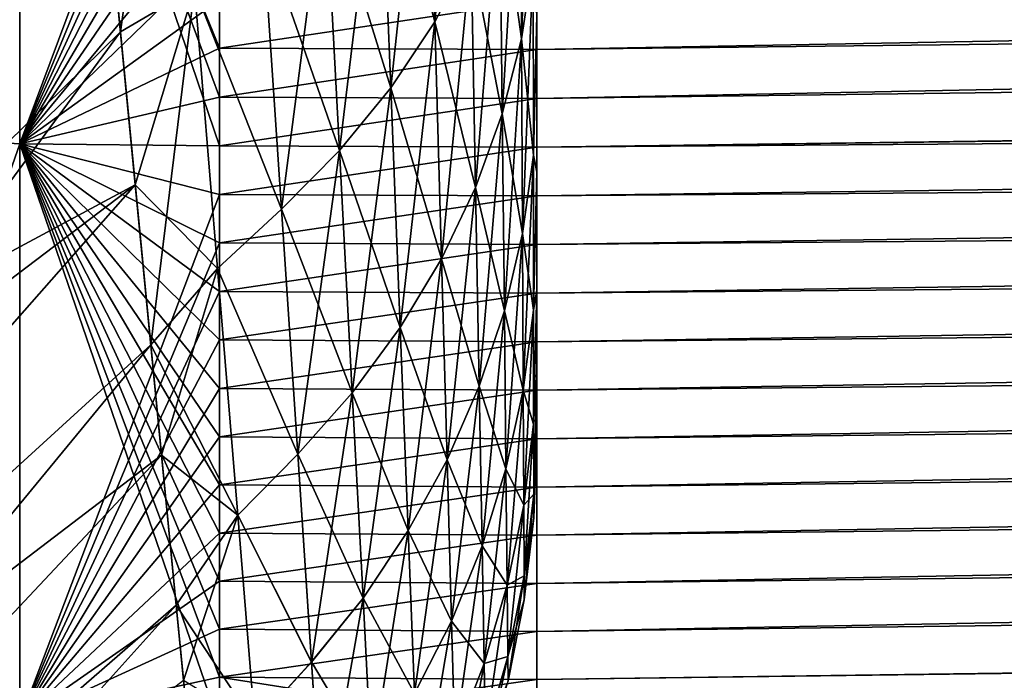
# Model space of a CAD drawing. Header units: metres. Extents: x -2 to 85, y -75 to 96.
# Tile 41 of 256: x 13.251 to 13.439, y -70.209 to -70.083. Entities that reach past the tile are written whole.
import ezdxf

# ---------------------------------------------------------------- set-up
doc = ezdxf.new("R2010")
doc.units = ezdxf.units.M
doc.layers.add('solid_20204500', color=7, linetype='CONTINUOUS')

msp = doc.modelspace()

# ---------------------------------------------------------------- linework, layer by layer
at = {"layer": 'solid_20204500'}
for points in [[(13.35, -70.159676, -0.470043), (13.35, -70.162575, -0.408759), (13.35, -68.792595, -1.297788)], [(13.35, -70.162575, 0.408759), (13.35, -68.792595, -1.297788), (13.35, -70.162575, -0.408759)], [(13.35, -70.112091, -0.658472), (13.35, -68.792595, -1.297788), (13.35, -70.082405, -0.722169)], [(13.35, -70.134697, -0.595098), (13.35, -68.792595, -1.297788), (13.35, -70.112091, -0.658472)], [(13.35, -70.150345, -0.532125), (13.35, -68.792595, -1.297788), (13.35, -70.134697, -0.595098)], [(13.35, -70.159676, -0.470043), (13.35, -68.792595, -1.297788), (13.35, -70.150345, -0.532125)], [(13.35, -70.159676, 0.469988), (13.35, -68.792595, -1.297788), (13.35, -70.162575, 0.408759)], [(13.35, -70.150375, 0.531977), (13.35, -68.792595, -1.297788), (13.35, -70.159676, 0.469988)], [(13.35, -70.134773, 0.594822), (13.35, -68.792595, -1.297788), (13.35, -70.150375, 0.531977)], [(13.35, -70.112289, 0.657992), (13.35, -68.792595, -1.297788), (13.35, -70.134773, 0.594822)], [(13.35, -70.082809, 0.721399), (13.35, -68.792595, -1.297788), (13.35, -70.112289, 0.657992)], [(13.349968, -70.098213, 2.990131), (30.019289, -69.881462, 2.771765), (30.017998, -69.777306, 2.777222)], [(13.34997, -70.088905, 2.991047), (13.349968, -70.098213, 2.990131), (30.017998, -69.777306, 2.777222)], [(13.349972, -70.07959, 2.991877), (13.34997, -70.088905, 2.991047), (30.017998, -69.777306, 2.777222)], [(13.349958, -70.19976, 2.974338), (30.02043, -69.984909, 2.755398), (30.019289, -69.881462, 2.771765)], [(13.349959, -70.190605, 2.976203), (13.349958, -70.19976, 2.974338), (30.019289, -69.881462, 2.771765)], [(13.349959, -70.181435, 2.977983), (13.349959, -70.190605, 2.976203), (30.019289, -69.881462, 2.771765)], [(13.34996, -70.172241, 2.979677), (13.349959, -70.181435, 2.977983), (30.019289, -69.881462, 2.771765)], [(13.34996, -70.16304, 2.981286), (13.34996, -70.172241, 2.979677), (30.019289, -69.881462, 2.771765)], [(13.349961, -70.153816, 2.982808), (13.34996, -70.16304, 2.981286), (30.019289, -69.881462, 2.771765)], [(13.349962, -70.144585, 2.984245), (13.349961, -70.153816, 2.982808), (30.019289, -69.881462, 2.771765)], [(13.349963, -70.13533, 2.985595), (13.349962, -70.144585, 2.984245), (30.019289, -69.881462, 2.771765)], [(13.349964, -70.126068, 2.986859), (13.349963, -70.13533, 2.985595), (30.019289, -69.881462, 2.771765)], [(13.349965, -70.116791, 2.988036), (13.349964, -70.126068, 2.986859), (30.019289, -69.881462, 2.771765)], [(13.349967, -70.107506, 2.989127), (13.349965, -70.116791, 2.988036), (30.019289, -69.881462, 2.771765)], [(13.349968, -70.098213, 2.990131), (13.349967, -70.107506, 2.989127), (30.019289, -69.881462, 2.771765)], [(13.349966, -70.107506, -2.989127), (30.019369, -69.888229, -2.771032), (30.02043, -69.984909, -2.755398)], [(13.349966, -70.107506, -2.989127), (13.349967, -70.098213, -2.990131), (30.019369, -69.888229, -2.771032)], [(13.349967, -70.098213, -2.990131), (13.349969, -70.088905, -2.991047), (30.019369, -69.888229, -2.771032)], [(13.349969, -70.088905, -2.991047), (13.349971, -70.07959, -2.991877), (30.019369, -69.888229, -2.771032)], [(13.138473, -70.116447, -1.095331), (13.26383, -70.015404, -1.07127), (13.259991, -69.976326, -1.109187)], [(13.141791, -70.075584, -1.126899), (13.138473, -70.116447, -1.095331), (13.259991, -69.976326, -1.109187)], [(13.138478, -70.116371, 1.095392), (13.260789, -69.984436, 1.101596), (13.264328, -70.020477, 1.066087)], [(13.138478, -70.116371, 1.095392), (13.141795, -70.075546, 1.126928), (13.260789, -69.984436, 1.101596)], [(13.349957, -70.208893, -2.972388), (30.02043, -69.984909, -2.755398), (30.020569, -69.998573, -2.752396)], [(13.349957, -70.190605, -2.976203), (13.349958, -70.181435, -2.977983), (30.02043, -69.984909, -2.755398)], [(13.349957, -70.19976, -2.974338), (13.349957, -70.190605, -2.976203), (30.02043, -69.984909, -2.755398)], [(13.349957, -70.208893, -2.972388), (13.349957, -70.19976, -2.974338), (30.02043, -69.984909, -2.755398)], [(13.349958, -70.181435, -2.977983), (13.349959, -70.172241, -2.979677), (30.02043, -69.984909, -2.755398)], [(13.349958, -70.208893, 2.972388), (30.020569, -69.998573, 2.752396), (30.02043, -69.984909, 2.755398)], [(13.349958, -70.19976, 2.974338), (13.349958, -70.208893, 2.972388), (30.02043, -69.984909, 2.755398)], [(13.349959, -70.16304, -2.981286), (13.34996, -70.153816, -2.982808), (30.02043, -69.984909, -2.755398)], [(13.349959, -70.172241, -2.979677), (13.349959, -70.16304, -2.981286), (30.02043, -69.984909, -2.755398)], [(13.34996, -70.153816, -2.982808), (13.349961, -70.144585, -2.984245), (30.02043, -69.984909, -2.755398)], [(13.349961, -70.144585, -2.984245), (13.349962, -70.13533, -2.985595), (30.02043, -69.984909, -2.755398)], [(13.349962, -70.13533, -2.985595), (13.349963, -70.126068, -2.986859), (30.02043, -69.984909, -2.755398)], [(13.349963, -70.126068, -2.986859), (13.349964, -70.116791, -2.988036), (30.02043, -69.984909, -2.755398)], [(13.349964, -70.116791, -2.988036), (13.349966, -70.107506, -2.989127), (30.02043, -69.984909, -2.755398)], [(13.214307, -70.104668, -2.974926), (13.214286, -69.995506, -2.980984), (13.251542, -69.995544, -2.98955)], [(13.214286, -69.995506, 2.980984), (13.214292, -70.104713, 2.974916), (13.251544, -69.995544, 2.98955)], [(13.214292, -70.104713, 2.974916), (13.251521, -70.106834, 2.983292), (13.251544, -69.995544, 2.98955)], [(13.214307, -70.104668, -2.974926), (13.251542, -69.995544, -2.98955), (13.25152, -70.106834, -2.983292)], [(13.25152, -70.106834, -2.983292), (13.251542, -69.995544, -2.98955), (13.28953, -70.107224, -2.987032)], [(13.251544, -69.995544, 2.98955), (13.251521, -70.106834, 2.983292), (13.289532, -70.004837, 2.993261)], [(13.251542, -69.995544, -2.98955), (13.289531, -70.079376, -2.989775), (13.28953, -70.088669, -2.988947)], [(13.251542, -69.995544, -2.98955), (13.28953, -70.088669, -2.988947), (13.28953, -70.097954, -2.988033)], [(13.251542, -69.995544, -2.98955), (13.28953, -70.097954, -2.988033), (13.28953, -70.107224, -2.987032)], [(13.349957, -70.21801, -2.970352), (30.020569, -69.998573, -2.752396), (30.021402, -70.086342, -2.728216)], [(13.349957, -70.21801, -2.970352), (13.349957, -70.208893, -2.972388), (30.020569, -69.998573, -2.752396)], [(13.349958, -70.254272, 2.961361), (13.349959, -70.263283, 2.958901), (30.020569, -69.998573, 2.752396)], [(13.349958, -70.245232, 2.963736), (13.349958, -70.254272, 2.961361), (30.020569, -69.998573, 2.752396)], [(13.349958, -70.236183, 2.966026), (13.349958, -70.245232, 2.963736), (30.020569, -69.998573, 2.752396)], [(13.349958, -70.227104, 2.968231), (13.349958, -70.236183, 2.966026), (30.020569, -69.998573, 2.752396)], [(13.349958, -70.21801, 2.970352), (13.349958, -70.227104, 2.968231), (30.020569, -69.998573, 2.752396)], [(13.349958, -70.208893, 2.972388), (13.349958, -70.21801, 2.970352), (30.020569, -69.998573, 2.752396)], [(13.349959, -70.263283, 2.958901), (13.34996, -70.27227, 2.956357), (30.020569, -69.998573, 2.752396)], [(13.34996, -70.281242, 2.953729), (13.349961, -70.290184, 2.951017), (30.020569, -69.998573, 2.752396)], [(13.34996, -70.27227, 2.956357), (13.34996, -70.281242, 2.953729), (30.020569, -69.998573, 2.752396)], [(13.349961, -70.290184, 2.951017), (13.349962, -70.299103, 2.94822), (30.020569, -69.998573, 2.752396)], [(13.349962, -70.299103, 2.94822), (30.021402, -70.086342, 2.728216), (30.020569, -69.998573, 2.752396)], [(13.251521, -70.106834, 2.983292), (13.289532, -70.01416, 2.99313), (13.289532, -70.004837, 2.993261)], [(13.251521, -70.106834, 2.983292), (13.289532, -70.023491, 2.992913), (13.289532, -70.01416, 2.99313)], [(13.135367, -70.154755, -1.063336), (13.26739, -70.051788, -1.032572), (13.26383, -70.015404, -1.07127)], [(13.138473, -70.116447, -1.095331), (13.135367, -70.154755, -1.063336), (13.26383, -70.015404, -1.07127)], [(13.279877, -70.018242, -1.051142), (13.26739, -70.051788, -1.032572), (13.270672, -70.085548, -0.993163)], [(13.284765, -70.077232, -0.984405), (13.279877, -70.018242, -1.051142), (13.270672, -70.085548, -0.993163)], [(13.135376, -70.15464, 1.063434), (13.264328, -70.020477, 1.066087), (13.267623, -70.054176, 1.029908)], [(13.135376, -70.15464, 1.063434), (13.138478, -70.116371, 1.095392), (13.264328, -70.020477, 1.066087)], [(13.336516, -70.01973, -0.935343), (13.329049, -70.03231, -0.946657), (13.330524, -70.083618, -0.879806)], [(13.337472, -70.070503, -0.869936), (13.336516, -70.01973, -0.935343), (13.330524, -70.083618, -0.879806)], [(13.251521, -70.106834, 2.983292), (13.289532, -70.032814, 2.992607), (13.289532, -70.023491, 2.992913)], [(13.34922, -70.028908, -0.838632), (13.34686, -70.043037, -0.849265), (13.347069, -70.086838, -0.783082)], [(13.349273, -70.072281, -0.774128), (13.34922, -70.028908, -0.838632), (13.347069, -70.086838, -0.783082)], [(13.251521, -70.106834, 2.983292), (13.289531, -70.042137, 2.992215), (13.289532, -70.032814, 2.992607)], [(13.329049, -70.03231, -0.946657), (13.320048, -70.044327, -0.95746), (13.322142, -70.096191, -0.889264)], [(13.320049, -70.044327, 0.957459), (13.329049, -70.03231, 0.946657), (13.330524, -70.083618, 0.879806)], [(13.330524, -70.083618, -0.879806), (13.329049, -70.03231, -0.946657), (13.322142, -70.096191, -0.889264)], [(13.330524, -70.083618, 0.879806), (13.329049, -70.03231, 0.946657), (13.337473, -70.070503, 0.869936)], [(13.251521, -70.106834, 2.983292), (13.289531, -70.051453, 2.991735), (13.289531, -70.042137, 2.992215)], [(13.34686, -70.043037, -0.849265), (13.342934, -70.056946, -0.859729), (13.343403, -70.101173, -0.791905)], [(13.342934, -70.056946, 0.859729), (13.34686, -70.043037, 0.849265), (13.347069, -70.086838, 0.783082)], [(13.347069, -70.086838, -0.783082), (13.34686, -70.043037, -0.849265), (13.343403, -70.101173, -0.791905)], [(13.347069, -70.086838, 0.783082), (13.34686, -70.043037, 0.849265), (13.349273, -70.072281, 0.774128)], [(13.320048, -70.044327, -0.95746), (13.309592, -70.055679, -0.967662), (13.312389, -70.108116, -0.898238)], [(13.309592, -70.055679, 0.967662), (13.320049, -70.044327, 0.957459), (13.322142, -70.096191, 0.889264)], [(13.322142, -70.096191, -0.889264), (13.320048, -70.044327, -0.95746), (13.312389, -70.108116, -0.898238)], [(13.322142, -70.096191, 0.889264), (13.320049, -70.044327, 0.957459), (13.330524, -70.083618, 0.879806)], [(13.129653, -70.223999, -0.998474), (13.270672, -70.085548, -0.993163), (13.26739, -70.051788, -1.032572)], [(13.132419, -70.190605, -1.03101), (13.129653, -70.223999, -0.998474), (13.26739, -70.051788, -1.032572)], [(13.135367, -70.154755, -1.063336), (13.132419, -70.190605, -1.03101), (13.26739, -70.051788, -1.032572)], [(13.251521, -70.106834, 2.983292), (13.289531, -70.060768, 2.991169), (13.289531, -70.051453, 2.991735)], [(13.132429, -70.190468, 1.031141), (13.267623, -70.054176, 1.029908), (13.2735, -70.1147, 0.955831)], [(13.132429, -70.190468, 1.031141), (13.135376, -70.15464, 1.063434), (13.267623, -70.054176, 1.029908)], [(13.284765, -70.077232, 0.984407), (13.2735, -70.1147, 0.955831), (13.267623, -70.054176, 1.029908)], [(13.309592, -70.055679, -0.967662), (13.29776, -70.066269, -0.977176), (13.301339, -70.119308, -0.906656)], [(13.29776, -70.066269, 0.977176), (13.309592, -70.055679, 0.967662), (13.31239, -70.108116, 0.898238)], [(13.312389, -70.108116, -0.898238), (13.309592, -70.055679, -0.967662), (13.301339, -70.119308, -0.906656)], [(13.31239, -70.108116, 0.898238), (13.309592, -70.055679, 0.967662), (13.322142, -70.096191, 0.889264)], [(13.342934, -70.056946, -0.859729), (13.337472, -70.070503, -0.869936), (13.338302, -70.115189, -0.800525)], [(13.337473, -70.070503, 0.869936), (13.342934, -70.056946, 0.859729), (13.343403, -70.101173, 0.791905)], [(13.343403, -70.101173, -0.791905), (13.342934, -70.056946, -0.859729), (13.338302, -70.115189, -0.800525)], [(13.343403, -70.101173, 0.791905), (13.342934, -70.056946, 0.859729), (13.347069, -70.086838, 0.783082)], [(13.251521, -70.106834, 2.983292), (13.289531, -70.070076, 2.990515), (13.289531, -70.060768, 2.991169)], [(13.301339, -70.119308, -0.906656), (13.29776, -70.066269, -0.977176), (13.284765, -70.077232, -0.984405)], [(13.30134, -70.119308, 0.906656), (13.284765, -70.077232, 0.984407), (13.29776, -70.066269, 0.977176)], [(13.30134, -70.119308, 0.906656), (13.29776, -70.066269, 0.977176), (13.31239, -70.108116, 0.898238)], [(13.251521, -70.106834, 2.983292), (13.289531, -70.079376, 2.989775), (13.289531, -70.070076, 2.990515)], [(13.337472, -70.070503, -0.869936), (13.330524, -70.083618, -0.879806), (13.331806, -70.128777, -0.808881)], [(13.330524, -70.083618, 0.879806), (13.337473, -70.070503, 0.869936), (13.338302, -70.115189, 0.800524)], [(13.338302, -70.115189, -0.800525), (13.337472, -70.070503, -0.869936), (13.331806, -70.128777, -0.808881)], [(13.338302, -70.115189, 0.800524), (13.337473, -70.070503, 0.869936), (13.343403, -70.101173, 0.791905)], [(13.349273, -70.072281, -0.774128), (13.347069, -70.086838, -0.783082), (13.347242, -70.123947, -0.713184)], [(13.347069, -70.086838, 0.783082), (13.349273, -70.072281, 0.774128), (13.349316, -70.109032, 0.705956)], [(13.349316, -70.109032, -0.705956), (13.349273, -70.072281, -0.774128), (13.347242, -70.123947, -0.713184)], [(13.35, -70.082405, -0.722169), (13.349273, -70.072281, -0.774128), (13.349316, -70.109032, -0.705956)], [(13.349316, -70.109032, 0.705956), (13.349273, -70.072281, 0.774128), (13.35, -70.082809, 0.721399)], [(13.284765, -70.077232, -0.984405), (13.270672, -70.085548, -0.993163), (13.276469, -70.145149, -0.912782)], [(13.284765, -70.077232, 0.984407), (13.289164, -70.130608, 0.913067), (13.2735, -70.1147, 0.955831)], [(13.289164, -70.130608, -0.913066), (13.284765, -70.077232, -0.984405), (13.276469, -70.145149, -0.912782)], [(13.301339, -70.119308, -0.906656), (13.284765, -70.077232, -0.984405), (13.289164, -70.130608, -0.913066)], [(13.30134, -70.119308, 0.906656), (13.289164, -70.130608, 0.913067), (13.284765, -70.077232, 0.984407)], [(13.251521, -70.106834, 2.983292), (13.28953, -70.088669, 2.988947), (13.289531, -70.079376, 2.989775)], [(13.28953, -70.088669, -2.988947), (13.289531, -70.079376, -2.989775), (13.349971, -70.07959, -2.991877)], [(13.289531, -70.079376, 2.989775), (13.28953, -70.088669, 2.988947), (13.349972, -70.07959, 2.991877)], [(13.28953, -70.088669, -2.988947), (13.349971, -70.07959, -2.991877), (13.349969, -70.088905, -2.991047)], [(13.28953, -70.088669, 2.988947), (13.34997, -70.088905, 2.991047), (13.349972, -70.07959, 2.991877)], [(13.35, -70.112091, -0.658472), (13.35, -70.082405, -0.722169), (13.349316, -70.109032, -0.705956)], [(13.330524, -70.083618, -0.879806), (13.322142, -70.096191, -0.889264), (13.323963, -70.14183, -0.816912)], [(13.322142, -70.096191, 0.889264), (13.330524, -70.083618, 0.879806), (13.331806, -70.128777, 0.80888)], [(13.331806, -70.128777, -0.808881), (13.330524, -70.083618, -0.879806), (13.323963, -70.14183, -0.816912)], [(13.331806, -70.128777, 0.80888), (13.330524, -70.083618, 0.879806), (13.338302, -70.115189, 0.800524)], [(13.349316, -70.109032, 0.705956), (13.35, -70.082809, 0.721399), (13.35, -70.112289, 0.657992)], [(13.124819, -70.283562, -0.933019), (13.276469, -70.145149, -0.912782), (13.270672, -70.085548, -0.993163)], [(13.129653, -70.223999, -0.998474), (13.124819, -70.283562, -0.933019), (13.270672, -70.085548, -0.993163)], [(13.349957, -70.227104, -2.968231), (13.349957, -70.21801, -2.970352), (30.021402, -70.086342, -2.728216)], [(13.349957, -70.236183, -2.966026), (13.349957, -70.227104, -2.968231), (30.021402, -70.086342, -2.728216)], [(13.349957, -70.245232, -2.963736), (13.349957, -70.236183, -2.966026), (30.021402, -70.086342, -2.728216)], [(13.349957, -70.254272, -2.961361), (13.349957, -70.245232, -2.963736), (30.021402, -70.086342, -2.728216)], [(13.349958, -70.263283, -2.958901), (13.349957, -70.254272, -2.961361), (30.021402, -70.086342, -2.728216)], [(13.349958, -70.27227, -2.956357), (13.349958, -70.263283, -2.958901), (30.021402, -70.086342, -2.728216)], [(13.349959, -70.281242, -2.953729), (13.349958, -70.27227, -2.956357), (30.021402, -70.086342, -2.728216)], [(13.34996, -70.290184, -2.951017), (13.349959, -70.281242, -2.953729), (30.021402, -70.086342, -2.728216)], [(13.349961, -70.299103, -2.94822), (13.34996, -70.290184, -2.951017), (30.021402, -70.086342, -2.728216)], [(13.349962, -70.307999, -2.94534), (13.349961, -70.299103, -2.94822), (30.021402, -70.086342, -2.728216)], [(13.349962, -70.307999, -2.94534), (30.021402, -70.086342, -2.728216), (30.021578, -70.106682, -2.72136)], [(13.349962, -70.299103, 2.94822), (13.349964, -70.307999, 2.94534), (30.021402, -70.086342, 2.728216)], [(13.349964, -70.307999, 2.94534), (13.349965, -70.316872, 2.942376), (30.021402, -70.086342, 2.728216)], [(13.349965, -70.316872, 2.942376), (30.021578, -70.106682, 2.72136), (30.021402, -70.086342, 2.728216)], [(13.347069, -70.086838, -0.783082), (13.343403, -70.101173, -0.791905), (13.343794, -70.138664, -0.720312)], [(13.343403, -70.101173, 0.791905), (13.347069, -70.086838, 0.783082), (13.347242, -70.123947, 0.713184)], [(13.347242, -70.123947, -0.713184), (13.347069, -70.086838, -0.783082), (13.343794, -70.138664, -0.720312)], [(13.347242, -70.123947, 0.713184), (13.347069, -70.086838, 0.783082), (13.349316, -70.109032, 0.705956)], [(13.251521, -70.106834, 2.983292), (13.28953, -70.097954, 2.988033), (13.28953, -70.088669, 2.988947)], [(13.28953, -70.097954, -2.988033), (13.28953, -70.088669, -2.988947), (13.349969, -70.088905, -2.991047)], [(13.28953, -70.088669, 2.988947), (13.28953, -70.097954, 2.988033), (13.34997, -70.088905, 2.991047)], [(13.28953, -70.097954, -2.988033), (13.349969, -70.088905, -2.991047), (13.349967, -70.098213, -2.990131)], [(13.28953, -70.097954, 2.988033), (13.349968, -70.098213, 2.990131), (13.34997, -70.088905, 2.991047)], [(13.322142, -70.096191, -0.889264), (13.312389, -70.108116, -0.898238), (13.314828, -70.154266, -0.824563)], [(13.31239, -70.108116, 0.898238), (13.322142, -70.096191, 0.889264), (13.323963, -70.14183, 0.816912)], [(13.323963, -70.14183, -0.816912), (13.322142, -70.096191, -0.889264), (13.314828, -70.154266, -0.824563)], [(13.323963, -70.14183, 0.816912), (13.322142, -70.096191, 0.889264), (13.331806, -70.128777, 0.80888)], [(13.251521, -70.106834, 2.983292), (13.28953, -70.107224, 2.987032), (13.28953, -70.097954, 2.988033)], [(13.28953, -70.107224, -2.987032), (13.28953, -70.097954, -2.988033), (13.349967, -70.098213, -2.990131)], [(13.28953, -70.097954, 2.988033), (13.28953, -70.107224, 2.987032), (13.349968, -70.098213, 2.990131)], [(13.28953, -70.107224, -2.987032), (13.349967, -70.098213, -2.990131), (13.349966, -70.107506, -2.989127)], [(13.28953, -70.107224, 2.987032), (13.349967, -70.107506, 2.989127), (13.349968, -70.098213, 2.990131)], [(13.343403, -70.101173, -0.791905), (13.338302, -70.115189, -0.800525), (13.338993, -70.153053, -0.727286)], [(13.338302, -70.115189, 0.800524), (13.343403, -70.101173, 0.791905), (13.343794, -70.138664, 0.720312)], [(13.343794, -70.138664, -0.720312), (13.343403, -70.101173, -0.791905), (13.338993, -70.153053, -0.727286)], [(13.343794, -70.138664, 0.720312), (13.343403, -70.101173, 0.791905), (13.347242, -70.123947, 0.713184)], [(13.214292, -70.104713, 2.974916), (13.214305, -70.213425, 2.956598), (13.251521, -70.106834, 2.983292)], [(13.214323, -70.213364, -2.956617), (13.214307, -70.104668, -2.974926), (13.25152, -70.106834, -2.983292)], [(13.214305, -70.213425, 2.956598), (13.251502, -70.216721, 2.964617), (13.251521, -70.106834, 2.983292)], [(13.214323, -70.213364, -2.956617), (13.25152, -70.106834, -2.983292), (13.251501, -70.216721, -2.964617)], [(13.251501, -70.216721, -2.964617), (13.25152, -70.106834, -2.983292), (13.28953, -70.217545, -2.968288)], [(13.251521, -70.106834, 2.983292), (13.251502, -70.216721, 2.964617), (13.28953, -70.116493, 2.985944)], [(13.25152, -70.106834, -2.983292), (13.28953, -70.107224, -2.987032), (13.28953, -70.116493, -2.985944)], [(13.25152, -70.106834, -2.983292), (13.28953, -70.116493, -2.985944), (13.28953, -70.125748, -2.984769)], [(13.25152, -70.106834, -2.983292), (13.28953, -70.125748, -2.984769), (13.28953, -70.134995, -2.983508)], [(13.25152, -70.106834, -2.983292), (13.28953, -70.134995, -2.983508), (13.28953, -70.144226, -2.982161)], [(13.25152, -70.106834, -2.983292), (13.28953, -70.144226, -2.982161), (13.28953, -70.153442, -2.980727)], [(13.25152, -70.106834, -2.983292), (13.28953, -70.153442, -2.980727), (13.28953, -70.162651, -2.979208)], [(13.25152, -70.106834, -2.983292), (13.28953, -70.162651, -2.979208), (13.28953, -70.171837, -2.977602)], [(13.25152, -70.106834, -2.983292), (13.28953, -70.171837, -2.977602), (13.28953, -70.181015, -2.97591)], [(13.25152, -70.106834, -2.983292), (13.28953, -70.181015, -2.97591), (13.28953, -70.19017, -2.974133)], [(13.25152, -70.106834, -2.983292), (13.28953, -70.19017, -2.974133), (13.28953, -70.19931, -2.97227)], [(13.25152, -70.106834, -2.983292), (13.28953, -70.19931, -2.97227), (13.28953, -70.208435, -2.970322)], [(13.25152, -70.106834, -2.983292), (13.28953, -70.208435, -2.970322), (13.28953, -70.217545, -2.968288)], [(13.251521, -70.106834, 2.983292), (13.28953, -70.116493, 2.985944), (13.28953, -70.107224, 2.987032)], [(13.349964, -70.316872, -2.942376), (13.349962, -70.307999, -2.94534), (30.021578, -70.106682, -2.72136)], [(13.349965, -70.325714, -2.939328), (13.349964, -70.316872, -2.942376), (30.021578, -70.106682, -2.72136)], [(13.349965, -70.325714, -2.939328), (30.021578, -70.106682, -2.72136), (30.022192, -70.184311, -2.69057)], [(13.349965, -70.316872, 2.942376), (13.349967, -70.325714, 2.939328), (30.021578, -70.106682, 2.72136)], [(13.349967, -70.325714, 2.939328), (13.349968, -70.334534, 2.936197), (30.021578, -70.106682, 2.72136)], [(13.349968, -70.334534, 2.936197), (13.34997, -70.343323, 2.932983), (30.021578, -70.106682, 2.72136)], [(13.34997, -70.343323, 2.932983), (13.349972, -70.352081, 2.929687), (30.021578, -70.106682, 2.72136)], [(13.349972, -70.352081, 2.929687), (13.349973, -70.360809, 2.926308), (30.021578, -70.106682, 2.72136)], [(13.349973, -70.360809, 2.926308), (13.349975, -70.369507, 2.922848), (30.021578, -70.106682, 2.72136)], [(13.349975, -70.369507, 2.922848), (13.349977, -70.378174, 2.919306), (30.021578, -70.106682, 2.72136)], [(13.349977, -70.378174, 2.919306), (13.349978, -70.386803, 2.915683), (30.021578, -70.106682, 2.72136)], [(13.349978, -70.386803, 2.915683), (13.34998, -70.395401, 2.91198), (30.021578, -70.106682, 2.72136)], [(13.34998, -70.395401, 2.91198), (30.022192, -70.184311, 2.69057), (30.021578, -70.106682, 2.72136)], [(13.28953, -70.116493, -2.985944), (13.28953, -70.107224, -2.987032), (13.349966, -70.107506, -2.989127)], [(13.28953, -70.107224, 2.987032), (13.28953, -70.116493, 2.985944), (13.349967, -70.107506, 2.989127)], [(13.28953, -70.116493, -2.985944), (13.349966, -70.107506, -2.989127), (13.349964, -70.116791, -2.988036)], [(13.28953, -70.116493, 2.985944), (13.349965, -70.116791, 2.988036), (13.349967, -70.107506, 2.989127)], [(13.312389, -70.108116, -0.898238), (13.301339, -70.119308, -0.906656), (13.304463, -70.165993, -0.831776)], [(13.30134, -70.119308, 0.906656), (13.31239, -70.108116, 0.898238), (13.314828, -70.154266, 0.824563)], [(13.314828, -70.154266, -0.824563), (13.312389, -70.108116, -0.898238), (13.304463, -70.165993, -0.831776)], [(13.314828, -70.154266, 0.824563), (13.31239, -70.108116, 0.898238), (13.323963, -70.14183, 0.816912)], [(13.349316, -70.109032, -0.705956), (13.347242, -70.123947, -0.713184), (13.347379, -70.153763, -0.640094)], [(13.347242, -70.123947, 0.713184), (13.349316, -70.109032, 0.705956), (13.349349, -70.13855, 0.634633)], [(13.349349, -70.13855, -0.634633), (13.349316, -70.109032, -0.705956), (13.347379, -70.153763, -0.640094)], [(13.35, -70.112091, -0.658472), (13.349316, -70.109032, -0.705956), (13.349349, -70.13855, -0.634633)], [(13.349349, -70.13855, 0.634633), (13.349316, -70.109032, 0.705956), (13.35, -70.112289, 0.657992)], [(13.35, -70.134697, -0.595098), (13.35, -70.112091, -0.658472), (13.349349, -70.13855, -0.634633)], [(13.349349, -70.13855, 0.634633), (13.35, -70.112289, 0.657992), (13.35, -70.134773, 0.594822)], [(13.124829, -70.283379, 0.93324), (13.2735, -70.1147, 0.955831), (13.278516, -70.166161, 0.880084)], [(13.124829, -70.283379, 0.93324), (13.129663, -70.223846, 0.998637), (13.2735, -70.1147, 0.955831)], [(13.129663, -70.223846, 0.998637), (13.132429, -70.190468, 1.031141), (13.2735, -70.1147, 0.955831)], [(13.289164, -70.130608, 0.913067), (13.278516, -70.166161, 0.880084), (13.2735, -70.1147, 0.955831)], [(13.338302, -70.115189, -0.800525), (13.331806, -70.128777, -0.808881), (13.332877, -70.167038, -0.73406)], [(13.331806, -70.128777, 0.80888), (13.338302, -70.115189, 0.800524), (13.338993, -70.153053, 0.727286)], [(13.338993, -70.153053, -0.727286), (13.338302, -70.115189, -0.800525), (13.332877, -70.167038, -0.73406)], [(13.338993, -70.153053, 0.727286), (13.338302, -70.115189, 0.800524), (13.343794, -70.138664, 0.720312)], [(13.251502, -70.216721, 2.964617), (13.28953, -70.125748, 2.984769), (13.28953, -70.116493, 2.985944)], [(13.28953, -70.125748, -2.984769), (13.28953, -70.116493, -2.985944), (13.349964, -70.116791, -2.988036)], [(13.28953, -70.116493, 2.985944), (13.28953, -70.125748, 2.984769), (13.349965, -70.116791, 2.988036)], [(13.28953, -70.125748, -2.984769), (13.349964, -70.116791, -2.988036), (13.349963, -70.126068, -2.986859)], [(13.28953, -70.125748, 2.984769), (13.349964, -70.126068, 2.986859), (13.349965, -70.116791, 2.988036)], [(13.304463, -70.165993, -0.831776), (13.301339, -70.119308, -0.906656), (13.289164, -70.130608, -0.913066)], [(13.304464, -70.165993, 0.831776), (13.289164, -70.130608, 0.913067), (13.30134, -70.119308, 0.906656)], [(13.304464, -70.165993, 0.831776), (13.30134, -70.119308, 0.906656), (13.314828, -70.154266, 0.824563)], [(13.251502, -70.216721, 2.964617), (13.28953, -70.134995, 2.983508), (13.28953, -70.125748, 2.984769)], [(13.28953, -70.134995, -2.983508), (13.28953, -70.125748, -2.984769), (13.349963, -70.126068, -2.986859)], [(13.28953, -70.125748, 2.984769), (13.28953, -70.134995, 2.983508), (13.349964, -70.126068, 2.986859)], [(13.347242, -70.123947, -0.713184), (13.343794, -70.138664, -0.720312), (13.344102, -70.16877, -0.645482)], [(13.343794, -70.138664, 0.720312), (13.347242, -70.123947, 0.713184), (13.347379, -70.153763, 0.640094)], [(13.347379, -70.153763, -0.640094), (13.347242, -70.123947, -0.713184), (13.344102, -70.16877, -0.645482)], [(13.347379, -70.153763, 0.640094), (13.347242, -70.123947, 0.713184), (13.349349, -70.13855, 0.634633)], [(13.28953, -70.134995, -2.983508), (13.349963, -70.126068, -2.986859), (13.349962, -70.13533, -2.985595)], [(13.28953, -70.134995, 2.983508), (13.349963, -70.13533, 2.985595), (13.349964, -70.126068, 2.986859)], [(13.331806, -70.128777, -0.808881), (13.323963, -70.14183, -0.816912), (13.325485, -70.180511, -0.740588)], [(13.323963, -70.14183, 0.816912), (13.331806, -70.128777, 0.80888), (13.332877, -70.167038, 0.73406)], [(13.332877, -70.167038, -0.73406), (13.331806, -70.128777, -0.808881), (13.325485, -70.180511, -0.740588)], [(13.332877, -70.167038, 0.73406), (13.331806, -70.128777, 0.80888), (13.338993, -70.153053, 0.727286)], [(13.293009, -70.177597, -0.837275), (13.289164, -70.130608, -0.913066), (13.276469, -70.145149, -0.912782)], [(13.289164, -70.130608, 0.913067), (13.293009, -70.177597, 0.837276), (13.278516, -70.166161, 0.880084)], [(13.304463, -70.165993, -0.831776), (13.289164, -70.130608, -0.913066), (13.293009, -70.177597, -0.837275)], [(13.304464, -70.165993, 0.831776), (13.293009, -70.177597, 0.837276), (13.289164, -70.130608, 0.913067)], [(13.251502, -70.216721, 2.964617), (13.28953, -70.144226, 2.982161), (13.28953, -70.134995, 2.983508)], [(13.28953, -70.144226, -2.982161), (13.28953, -70.134995, -2.983508), (13.349962, -70.13533, -2.985595)], [(13.28953, -70.134995, 2.983508), (13.28953, -70.144226, 2.982161), (13.349963, -70.13533, 2.985595)], [(13.35, -70.134697, -0.595098), (13.349349, -70.13855, -0.634633), (13.349374, -70.160248, -0.560849)], [(13.349374, -70.160248, 0.560849), (13.349349, -70.13855, 0.634633), (13.35, -70.134773, 0.594822)], [(13.35, -70.150345, -0.532125), (13.35, -70.134697, -0.595098), (13.349374, -70.160248, -0.560849)], [(13.349374, -70.160248, 0.560849), (13.35, -70.134773, 0.594822), (13.35, -70.150375, 0.531977)], [(13.28953, -70.144226, -2.982161), (13.349962, -70.13533, -2.985595), (13.349961, -70.144585, -2.984245)], [(13.28953, -70.144226, 2.982161), (13.349962, -70.144585, 2.984245), (13.349963, -70.13533, 2.985595)], [(13.343794, -70.138664, -0.720312), (13.338993, -70.153053, -0.727286), (13.339539, -70.183472, -0.65076)], [(13.338993, -70.153053, 0.727286), (13.343794, -70.138664, 0.720312), (13.344102, -70.16877, 0.645482)], [(13.344102, -70.16877, -0.645482), (13.343794, -70.138664, -0.720312), (13.339539, -70.183472, -0.65076)], [(13.344102, -70.16877, 0.645482), (13.343794, -70.138664, 0.720312), (13.347379, -70.153763, 0.640094)], [(13.349349, -70.13855, -0.634633), (13.347379, -70.153763, -0.640094), (13.34748, -70.175682, -0.564509)], [(13.347379, -70.153763, 0.640094), (13.349349, -70.13855, 0.634633), (13.349374, -70.160248, 0.560849)], [(13.349374, -70.160248, -0.560849), (13.349349, -70.13855, -0.634633), (13.34748, -70.175682, -0.564509)], [(13.323963, -70.14183, -0.816912), (13.314828, -70.154266, -0.824563), (13.31687, -70.193382, -0.746826)], [(13.314828, -70.154266, 0.824563), (13.323963, -70.14183, 0.816912), (13.325485, -70.180511, 0.740588)], [(13.325485, -70.180511, -0.740588), (13.323963, -70.14183, -0.816912), (13.31687, -70.193382, -0.746826)], [(13.325485, -70.180511, 0.740588), (13.323963, -70.14183, 0.816912), (13.332877, -70.167038, 0.73406)], [(13.251502, -70.216721, 2.964617), (13.28953, -70.153442, 2.980727), (13.28953, -70.144226, 2.982161)], [(13.28953, -70.153442, -2.980727), (13.28953, -70.144226, -2.982161), (13.349961, -70.144585, -2.984245)], [(13.28953, -70.144226, 2.982161), (13.28953, -70.153442, 2.980727), (13.349962, -70.144585, 2.984245)], [(13.120618, -70.33448, -0.867111), (13.281281, -70.19474, -0.830554), (13.276469, -70.145149, -0.912782)], [(13.124819, -70.283562, -0.933019), (13.120618, -70.33448, -0.867111), (13.276469, -70.145149, -0.912782)], [(13.293009, -70.177597, -0.837275), (13.276469, -70.145149, -0.912782), (13.281281, -70.19474, -0.830554)], [(13.28953, -70.153442, -2.980727), (13.349961, -70.144585, -2.984245), (13.34996, -70.153816, -2.982808)], [(13.28953, -70.153442, 2.980727), (13.349961, -70.153816, 2.982808), (13.349962, -70.144585, 2.984245)], [(13.35, -70.150345, -0.532125), (13.349374, -70.160248, -0.560849), (13.34939, -70.173569, -0.485289)], [(13.34939, -70.173569, 0.485289), (13.349374, -70.160248, 0.560849), (13.35, -70.150375, 0.531977)], [(13.35, -70.159676, -0.470043), (13.35, -70.150345, -0.532125), (13.34939, -70.173569, -0.485289)], [(13.34939, -70.173569, 0.485289), (13.35, -70.150375, 0.531977), (13.35, -70.159676, 0.469988)], [(13.251502, -70.216721, 2.964617), (13.28953, -70.162651, 2.979208), (13.28953, -70.153442, 2.980727)], [(13.28953, -70.162651, -2.979208), (13.28953, -70.153442, -2.980727), (13.34996, -70.153816, -2.982808)], [(13.28953, -70.153442, 2.980727), (13.28953, -70.162651, 2.979208), (13.349961, -70.153816, 2.982808)], [(13.28953, -70.162651, -2.979208), (13.34996, -70.153816, -2.982808), (13.349959, -70.16304, -2.981286)], [(13.28953, -70.162651, 2.979208), (13.34996, -70.16304, 2.981286), (13.349961, -70.153816, 2.982808)], [(13.338993, -70.153053, -0.727286), (13.332877, -70.167038, -0.73406), (13.333723, -70.197777, -0.655895)], [(13.332877, -70.167038, 0.73406), (13.338993, -70.153053, 0.727286), (13.339539, -70.183472, 0.65076)], [(13.339539, -70.183472, -0.65076), (13.338993, -70.153053, -0.727286), (13.333723, -70.197777, -0.655895)], [(13.339539, -70.183472, 0.65076), (13.338993, -70.153053, 0.727286), (13.344102, -70.16877, 0.645482)], [(13.347379, -70.153763, -0.640094), (13.344102, -70.16877, -0.645482), (13.344326, -70.19091, -0.568123)], [(13.344102, -70.16877, 0.645482), (13.347379, -70.153763, 0.640094), (13.34748, -70.175682, 0.564509)], [(13.34748, -70.175682, -0.564509), (13.347379, -70.153763, -0.640094), (13.344326, -70.19091, -0.568123)], [(13.34748, -70.175682, 0.564509), (13.347379, -70.153763, 0.640094), (13.349374, -70.160248, 0.560849)], [(13.314828, -70.154266, -0.824563), (13.304463, -70.165993, -0.831776), (13.307085, -70.205574, -0.752731)], [(13.304464, -70.165993, 0.831776), (13.314828, -70.154266, 0.824563), (13.31687, -70.193382, 0.746826)], [(13.31687, -70.193382, -0.746826), (13.314828, -70.154266, -0.824563), (13.307085, -70.205574, -0.752731)], [(13.31687, -70.193382, 0.746826), (13.314828, -70.154266, 0.824563), (13.325485, -70.180511, 0.740588)], [(13.349374, -70.160248, -0.560849), (13.34748, -70.175682, -0.564509), (13.347541, -70.189133, -0.487126)], [(13.34748, -70.175682, 0.564509), (13.349374, -70.160248, 0.560849), (13.34939, -70.173569, 0.485289)], [(13.34939, -70.173569, -0.485289), (13.349374, -70.160248, -0.560849), (13.347541, -70.189133, -0.487126)], [(13.35, -70.159676, -0.470043), (13.34939, -70.173569, -0.485289), (13.349396, -70.178108, -0.408759)], [(13.34939, -70.173569, 0.485289), (13.35, -70.159676, 0.469988), (13.35, -70.162575, 0.408759)], [(13.35, -70.159676, -0.470043), (13.349396, -70.178108, -0.408759), (13.35, -70.162575, -0.408759)], [(13.251502, -70.216721, 2.964617), (13.28953, -70.171837, 2.977602), (13.28953, -70.162651, 2.979208)], [(13.28953, -70.171837, -2.977602), (13.28953, -70.162651, -2.979208), (13.349959, -70.16304, -2.981286)], [(13.28953, -70.162651, 2.979208), (13.28953, -70.171837, 2.977602), (13.34996, -70.16304, 2.981286)], [(13.28953, -70.171837, -2.977602), (13.349959, -70.16304, -2.981286), (13.349959, -70.172241, -2.979677)], [(13.28953, -70.171837, 2.977602), (13.34996, -70.172241, 2.979677), (13.34996, -70.16304, 2.981286)], [(13.349396, -70.178108, 0.408759), (13.34939, -70.173569, 0.485289), (13.35, -70.162575, 0.408759)], [(13.35, -70.162575, 0.408759), (13.35, -70.162575, -0.408759), (13.349396, -70.178108, -0.408759)], [(13.349396, -70.178108, 0.408759), (13.35, -70.162575, 0.408759), (13.349396, -70.178108, -0.408759)], [(13.120632, -70.334335, 0.8673), (13.278516, -70.166161, 0.880084), (13.282689, -70.209106, 0.802784)], [(13.120632, -70.334335, 0.8673), (13.124829, -70.283379, 0.93324), (13.278516, -70.166161, 0.880084)], [(13.293009, -70.177597, 0.837276), (13.282689, -70.209106, 0.802784), (13.278516, -70.166161, 0.880084)], [(13.307085, -70.205574, -0.752731), (13.304463, -70.165993, -0.831776), (13.293009, -70.177597, -0.837275)], [(13.307085, -70.205566, 0.752731), (13.293009, -70.177597, 0.837276), (13.304464, -70.165993, 0.831776)], [(13.307085, -70.205566, 0.752731), (13.304464, -70.165993, 0.831776), (13.31687, -70.193382, 0.746826)], [(13.332877, -70.167038, -0.73406), (13.325485, -70.180511, -0.740588), (13.32669, -70.211586, -0.660852)], [(13.325485, -70.180511, 0.740588), (13.332877, -70.167038, 0.73406), (13.333723, -70.197777, 0.655894)], [(13.333723, -70.197777, -0.655895), (13.332877, -70.167038, -0.73406), (13.32669, -70.211586, -0.660852)], [(13.333723, -70.197777, 0.655894), (13.332877, -70.167038, 0.73406), (13.339539, -70.183472, 0.65076)], [(13.344102, -70.16877, -0.645482), (13.339539, -70.183472, -0.65076), (13.339934, -70.205841, -0.571666)], [(13.339539, -70.183472, 0.65076), (13.344102, -70.16877, 0.645482), (13.344326, -70.19091, 0.568123)], [(13.344326, -70.19091, -0.568123), (13.344102, -70.16877, -0.645482), (13.339934, -70.205841, -0.571666)], [(13.344326, -70.19091, 0.568123), (13.344102, -70.16877, 0.645482), (13.34748, -70.175682, 0.564509)], [(13.251502, -70.216721, 2.964617), (13.28953, -70.181015, 2.97591), (13.28953, -70.171837, 2.977602)], [(13.28953, -70.181015, -2.97591), (13.28953, -70.171837, -2.977602), (13.349959, -70.172241, -2.979677)], [(13.28953, -70.171837, 2.977602), (13.28953, -70.181015, 2.97591), (13.34996, -70.172241, 2.979677)], [(13.28953, -70.181015, -2.97591), (13.349959, -70.172241, -2.979677), (13.349958, -70.181435, -2.977983)], [(13.28953, -70.181015, 2.97591), (13.349959, -70.181435, 2.977983), (13.34996, -70.172241, 2.979677)], [(13.347541, -70.189133, 0.487126), (13.34748, -70.175682, 0.564509), (13.34939, -70.173569, 0.485289)], [(13.34939, -70.173569, -0.485289), (13.347541, -70.189133, -0.487126), (13.347558, -70.193733, -0.408759)], [(13.347541, -70.189133, 0.487126), (13.34939, -70.173569, 0.485289), (13.349396, -70.178108, 0.408759)], [(13.34939, -70.173569, -0.485289), (13.347558, -70.193733, -0.408759), (13.349396, -70.178108, -0.408759)], [(13.34748, -70.175682, -0.564509), (13.344326, -70.19091, -0.568123), (13.34446, -70.204514, -0.48894)], [(13.344326, -70.19091, 0.568123), (13.34748, -70.175682, 0.564509), (13.347541, -70.189133, 0.487126)], [(13.347541, -70.189133, -0.487126), (13.34748, -70.175682, -0.564509), (13.34446, -70.204514, -0.48894)], [(13.29624, -70.21743, -0.757233), (13.293009, -70.177597, -0.837275), (13.281281, -70.19474, -0.830554)], [(13.293009, -70.177597, 0.837276), (13.296241, -70.21743, 0.757234), (13.282689, -70.209106, 0.802784)], [(13.307085, -70.205574, -0.752731), (13.293009, -70.177597, -0.837275), (13.29624, -70.21743, -0.757233)], [(13.307085, -70.205566, 0.752731), (13.296241, -70.21743, 0.757234), (13.293009, -70.177597, 0.837276)], [(13.347541, -70.189133, 0.487126), (13.349396, -70.178108, 0.408759), (13.347558, -70.193733, 0.408759)], [(13.349396, -70.178108, 0.408759), (13.349396, -70.178108, -0.408759), (13.347558, -70.193733, -0.408759)], [(13.347558, -70.193733, 0.408759), (13.349396, -70.178108, 0.408759), (13.347558, -70.193733, -0.408759)], [(13.251502, -70.216721, 2.964617), (13.28953, -70.19017, 2.974133), (13.28953, -70.181015, 2.97591)], [(13.28953, -70.19017, -2.974133), (13.28953, -70.181015, -2.97591), (13.349958, -70.181435, -2.977983)], [(13.28953, -70.181015, 2.97591), (13.28953, -70.19017, 2.974133), (13.349959, -70.181435, 2.977983)], [(13.28953, -70.19017, -2.974133), (13.349958, -70.181435, -2.977983), (13.349957, -70.190605, -2.976203)], [(13.28953, -70.19017, 2.974133), (13.349959, -70.190605, 2.976203), (13.349959, -70.181435, 2.977983)], [(13.325485, -70.180511, -0.740588), (13.31687, -70.193382, -0.746826), (13.318487, -70.224808, -0.665601)], [(13.31687, -70.193382, 0.746826), (13.325485, -70.180511, 0.740588), (13.32669, -70.211586, 0.660852)], [(13.32669, -70.211586, -0.660852), (13.325485, -70.180511, -0.740588), (13.318487, -70.224808, -0.665601)], [(13.32669, -70.211586, 0.660852), (13.325485, -70.180511, 0.740588), (13.333723, -70.197777, 0.655894)], [(13.339539, -70.183472, -0.65076), (13.333723, -70.197777, -0.655895), (13.334334, -70.220383, -0.575116)], [(13.333723, -70.197777, 0.655894), (13.339539, -70.183472, 0.65076), (13.339934, -70.205841, 0.571666)], [(13.339934, -70.205841, -0.571666), (13.339539, -70.183472, -0.65076), (13.334334, -70.220383, -0.575116)], [(13.339934, -70.205841, 0.571666), (13.339539, -70.183472, 0.65076), (13.344326, -70.19091, 0.568123)], [(13.349967, -70.334534, -2.936197), (13.349965, -70.325714, -2.939328), (30.022192, -70.184311, -2.69057)], [(13.349969, -70.343323, -2.932983), (13.349967, -70.334534, -2.936197), (30.022192, -70.184311, -2.69057)], [(13.34997, -70.352081, -2.929687), (13.349969, -70.343323, -2.932983), (30.022192, -70.184311, -2.69057)], [(13.349972, -70.360809, -2.926308), (13.34997, -70.352081, -2.929687), (30.022192, -70.184311, -2.69057)], [(13.349974, -70.369507, -2.922848), (13.349972, -70.360809, -2.926308), (30.022192, -70.184311, -2.69057)], [(13.349976, -70.378174, -2.919306), (13.349974, -70.369507, -2.922848), (30.022192, -70.184311, -2.69057)], [(13.349977, -70.386803, -2.915683), (13.349976, -70.378174, -2.919306), (30.022192, -70.184311, -2.69057)], [(13.349979, -70.395401, -2.91198), (13.349977, -70.386803, -2.915683), (30.022192, -70.184311, -2.69057)], [(13.349981, -70.403961, -2.908197), (13.349979, -70.395401, -2.91198), (30.022192, -70.184311, -2.69057)], [(13.34998, -70.395401, 2.91198), (13.349982, -70.403961, 2.908197), (30.022192, -70.184311, 2.69057)], [(13.349981, -70.403961, -2.908197), (30.022192, -70.184311, -2.69057), (30.022377, -70.210762, -2.678313)], [(13.349982, -70.403961, 2.908197), (13.349984, -70.412491, 2.904334), (30.022192, -70.184311, 2.69057)], [(13.349984, -70.412491, 2.904334), (13.349986, -70.420975, 2.900392), (30.022192, -70.184311, 2.69057)], [(13.349986, -70.420975, 2.900392), (30.022377, -70.21077, 2.678312), (30.022192, -70.184311, 2.69057)], [(13.34446, -70.204514, 0.48894), (13.344326, -70.19091, 0.568123), (13.347541, -70.189133, 0.487126)], [(13.347541, -70.189133, -0.487126), (13.34446, -70.204514, -0.48894), (13.3445, -70.20916, -0.408759)], [(13.34446, -70.204514, 0.48894), (13.347541, -70.189133, 0.487126), (13.347558, -70.193733, 0.408759)], [(13.347541, -70.189133, -0.487126), (13.3445, -70.20916, -0.408759), (13.347558, -70.193733, -0.408759)], [(13.251502, -70.216721, 2.964617), (13.28953, -70.19931, 2.97227), (13.28953, -70.19017, 2.974133)], [(13.28953, -70.19931, -2.97227), (13.28953, -70.19017, -2.974133), (13.349957, -70.190605, -2.976203)], [(13.28953, -70.19017, 2.974133), (13.28953, -70.19931, 2.97227), (13.349959, -70.190605, 2.976203)], [(13.28953, -70.19931, -2.97227), (13.349957, -70.190605, -2.976203), (13.349957, -70.19976, -2.974338)], [(13.28953, -70.19931, 2.97227), (13.349958, -70.19976, 2.974338), (13.349959, -70.190605, 2.976203)], [(13.344326, -70.19091, -0.568123), (13.339934, -70.205841, -0.571666), (13.340169, -70.219589, -0.490719)], [(13.339934, -70.205841, 0.571666), (13.344326, -70.19091, 0.568123), (13.34446, -70.204514, 0.48894)], [(13.34446, -70.204514, -0.48894), (13.344326, -70.19091, -0.568123), (13.340169, -70.219589, -0.490719)], [(13.117211, -70.377014, -0.801206), (13.285197, -70.234612, -0.746997), (13.281281, -70.19474, -0.830554)], [(13.120618, -70.33448, -0.867111), (13.117211, -70.377014, -0.801206), (13.281281, -70.19474, -0.830554)], [(13.29624, -70.21743, -0.757233), (13.281281, -70.19474, -0.830554), (13.285197, -70.234612, -0.746997)], [(13.31687, -70.193382, -0.746826), (13.307085, -70.205574, -0.752731), (13.309163, -70.237373, -0.67011)], [(13.307085, -70.205566, 0.752731), (13.31687, -70.193382, 0.746826), (13.318487, -70.224808, 0.665601)], [(13.318487, -70.224808, -0.665601), (13.31687, -70.193382, -0.746826), (13.309163, -70.237373, -0.67011)], [(13.318487, -70.224808, 0.665601), (13.31687, -70.193382, 0.746826), (13.32669, -70.211586, 0.660852)], [(13.34446, -70.204514, 0.48894), (13.347558, -70.193733, 0.408759), (13.3445, -70.20916, 0.408759)], [(13.347558, -70.193733, 0.408759), (13.347558, -70.193733, -0.408759), (13.3445, -70.20916, -0.408759)], [(13.3445, -70.20916, 0.408759), (13.347558, -70.193733, 0.408759), (13.3445, -70.20916, -0.408759)], [(13.333723, -70.197777, -0.655895), (13.32669, -70.211586, -0.660852), (13.32756, -70.234444, -0.578452)], [(13.32669, -70.211586, 0.660852), (13.333723, -70.197777, 0.655894), (13.334334, -70.220383, 0.575116)], [(13.334334, -70.220383, -0.575116), (13.333723, -70.197777, -0.655895), (13.32756, -70.234444, -0.578452)], [(13.334334, -70.220383, 0.575116), (13.333723, -70.197777, 0.655894), (13.339934, -70.205841, 0.571666)], [(13.251502, -70.216721, 2.964617), (13.28953, -70.208435, 2.970322), (13.28953, -70.19931, 2.97227)], [(13.28953, -70.208435, -2.970322), (13.28953, -70.19931, -2.97227), (13.349957, -70.19976, -2.974338)], [(13.28953, -70.19931, 2.97227), (13.28953, -70.208435, 2.970322), (13.349958, -70.19976, 2.974338)], [(13.28953, -70.208435, -2.970322), (13.349957, -70.19976, -2.974338), (13.349957, -70.208893, -2.972388)], [(13.28953, -70.208435, 2.970322), (13.349958, -70.208893, 2.972388), (13.349958, -70.19976, 2.974338)], [(13.34017, -70.219589, 0.490719), (13.339934, -70.205841, 0.571666), (13.34446, -70.204514, 0.48894)], [(13.34446, -70.204514, -0.48894), (13.340169, -70.219589, -0.490719), (13.340235, -70.224304, -0.408759)], [(13.34017, -70.219589, 0.490719), (13.34446, -70.204514, 0.48894), (13.3445, -70.20916, 0.408759)], [(13.34446, -70.204514, -0.48894), (13.340235, -70.224304, -0.408759), (13.3445, -70.20916, -0.408759)], [(13.309163, -70.237373, -0.67011), (13.307085, -70.205574, -0.752731), (13.29624, -70.21743, -0.757233)], [(13.309163, -70.237373, 0.67011), (13.296241, -70.21743, 0.757234), (13.307085, -70.205566, 0.752731)], [(13.309163, -70.237373, 0.67011), (13.307085, -70.205566, 0.752731), (13.318487, -70.224808, 0.665601)], [(13.339934, -70.205841, -0.571666), (13.334334, -70.220383, -0.575116), (13.334697, -70.234283, -0.492452)], [(13.334334, -70.220383, 0.575116), (13.339934, -70.205841, 0.571666), (13.34017, -70.219589, 0.490719)], [(13.340169, -70.219589, -0.490719), (13.339934, -70.205841, -0.571666), (13.334697, -70.234283, -0.492452)], [(13.251502, -70.216721, 2.964617), (13.28953, -70.217545, 2.968288), (13.28953, -70.208435, 2.970322)], [(13.28953, -70.208435, -2.970322), (13.349957, -70.208893, -2.972388), (13.349957, -70.21801, -2.970352)], [(13.28953, -70.217545, -2.968288), (13.28953, -70.208435, -2.970322), (13.349957, -70.21801, -2.970352)], [(13.28953, -70.208435, 2.970322), (13.28953, -70.217545, 2.968288), (13.349958, -70.208893, 2.972388)], [(13.28953, -70.217545, 2.968288), (13.349958, -70.21801, 2.970352), (13.349958, -70.208893, 2.972388)]]:
    msp.add_3dface(points, dxfattribs=at)

doc.saveas('drawing.dxf')
